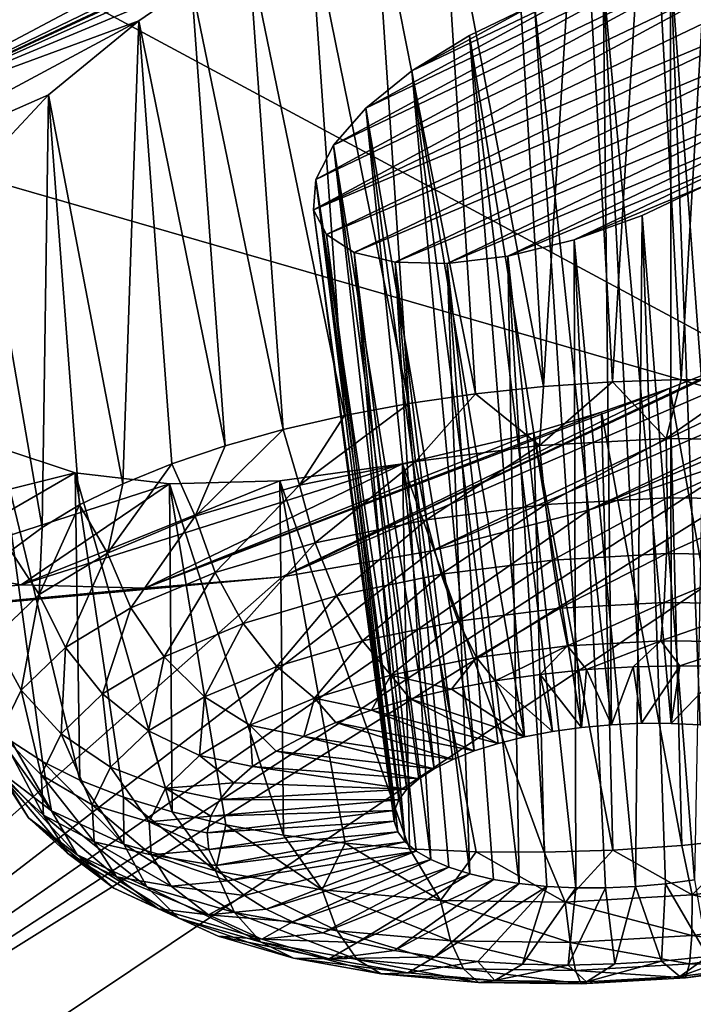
# Model space of a CAD drawing. Header units: metres. Extents: x -92 to 264, y -100 to 50.
# Tile 237 of 256: x 246.72 to 248.18, y -7.46 to -5.32. Entities that reach past the tile are written whole.
import ezdxf

# ---------------------------------------------------------------- set-up
doc = ezdxf.new("R2010")
doc.units = ezdxf.units.M
doc.layers.add('solid_21062050_01', color=7, linetype='CONTINUOUS')

msp = doc.modelspace()

# ---------------------------------------------------------------- linework, layer by layer
at = {"layer": 'solid_21062050_01'}
for points in [[(242.088852, -2.716629, 193.6194), (240.403427, -3.865515, 196.812363), (248.659561, -6.250267, 195.935883)], [(242.088852, -2.716629, 193.6194), (248.659561, -6.250267, 195.935883), (250.305695, -4.88092, 192.130447)], [(243.070053, -5.566659, 152.7146), (246.135315, -3.604863, 151.072403), (247.534363, -4.755927, 154.27037)], [(240.403427, -3.865515, 196.812363), (246.688919, -7.569494, 199.602112), (248.659561, -6.250267, 195.935883)], [(246.349167, -5.555012, 154.952301), (248.482376, -4.425068, 154.367966), (248.823517, -4.357289, 154.509384)], [(247.487717, -5.021131, 154.752823), (246.349167, -5.555012, 154.952301), (248.823517, -4.357289, 154.509384)], [(246.546814, -5.36552, 154.722061), (248.482376, -4.425068, 154.367966), (246.349167, -5.555012, 154.952301)], [(246.546814, -5.36552, 154.722061), (248.124634, -4.526232, 154.281754), (248.482376, -4.425068, 154.367966)], [(246.792542, -5.175776, 154.530457), (248.124634, -4.526232, 154.281754), (246.546814, -5.36552, 154.722061)], [(248.085251, -4.788233, 154.760071), (248.234619, -4.746955, 154.796921), (248.155472, -6.104466, 154.363297)], [(248.234619, -4.746955, 154.796921), (248.303558, -6.105418, 154.387985), (248.155472, -6.104466, 154.363297)], [(247.410294, -4.81467, 154.289856), (243.070053, -5.566659, 152.7146), (247.534363, -4.755927, 154.27037)], [(247.934158, -4.83685, 154.736938), (248.085251, -4.788233, 154.760071), (248.005737, -6.109143, 154.353195)], [(248.085251, -4.788233, 154.760071), (248.155472, -6.104466, 154.363297), (248.005737, -6.109143, 154.353195)], [(247.410294, -4.81467, 154.289856), (247.082672, -4.990024, 154.383728), (243.070053, -5.566659, 152.7146)], [(247.783081, -4.892283, 154.727905), (247.934158, -4.83685, 154.736938), (247.856018, -6.119399, 154.357773)], [(247.934158, -4.83685, 154.736938), (248.005737, -6.109143, 154.353195), (247.856018, -6.119399, 154.357773)], [(247.633636, -4.953962, 154.733215), (247.783081, -4.892283, 154.727905), (247.856018, -6.119399, 154.357773)], [(247.487717, -5.021131, 154.752823), (247.633636, -4.953962, 154.733215), (247.707947, -6.135118, 154.377014)], [(247.633636, -4.953962, 154.733215), (247.856018, -6.119399, 154.357773), (247.707947, -6.135118, 154.377014)], [(247.082672, -4.990024, 154.383728), (246.792542, -5.175776, 154.530457), (243.070053, -5.566659, 152.7146)], [(247.347366, -5.092811, 154.786362), (246.349167, -5.555012, 154.952301), (247.487717, -5.021131, 154.752823)], [(247.347366, -5.092811, 154.786362), (247.487717, -5.021131, 154.752823), (247.563141, -6.156132, 154.41066)], [(247.487717, -5.021131, 154.752823), (247.707947, -6.135118, 154.377014), (247.563141, -6.156132, 154.41066)], [(247.214478, -5.167927, 154.83313), (246.349167, -5.555012, 154.952301), (247.347366, -5.092811, 154.786362)], [(247.214478, -5.167927, 154.83313), (247.347366, -5.092811, 154.786362), (247.423203, -6.182209, 154.458389)], [(247.347366, -5.092811, 154.786362), (247.563141, -6.156132, 154.41066), (247.423203, -6.182209, 154.458389)], [(246.792542, -5.175776, 154.530457), (246.546814, -5.36552, 154.722061), (243.070053, -5.566659, 152.7146)], [(247.090454, -5.245493, 154.892197), (246.349167, -5.555012, 154.952301), (247.214478, -5.167927, 154.83313)], [(247.090454, -5.245493, 154.892197), (247.214478, -5.167927, 154.83313), (247.289642, -6.213062, 154.519653)], [(247.214478, -5.167927, 154.83313), (247.423203, -6.182209, 154.458389), (247.289642, -6.213062, 154.519653)], [(248.265579, -5.179496, 155.674683), (247.360611, -5.669535, 155.946991), (247.399048, -5.594629, 155.825623)], [(248.379715, -5.181778, 155.770477), (247.360611, -5.669535, 155.946991), (248.265579, -5.179496, 155.674683)], [(248.265579, -5.179496, 155.674683), (247.399048, -5.594629, 155.825623), (248.131805, -5.196868, 155.602936)], [(248.265579, -5.179496, 155.674683), (248.131805, -5.196868, 155.602936), (248.256302, -6.861031, 155.125381)], [(248.379715, -5.181778, 155.770477), (247.355682, -5.73546, 156.076614), (247.360611, -5.669535, 155.946991)], [(248.468719, -5.202939, 155.884201), (247.355682, -5.73546, 156.076614), (248.379715, -5.181778, 155.770477)], [(248.131805, -5.196868, 155.602936), (247.399048, -5.594629, 155.825623), (247.469772, -5.514513, 155.719238)], [(248.131805, -5.196868, 155.602936), (247.469772, -5.514513, 155.719238), (247.985794, -5.233575, 155.560638)], [(248.131805, -5.196868, 155.602936), (247.985794, -5.233575, 155.560638), (248.133438, -6.851694, 155.082382)], [(248.131805, -5.196868, 155.602936), (248.133438, -6.851694, 155.082382), (248.196289, -6.854861, 155.100143)], [(248.131805, -5.196868, 155.602936), (248.196289, -6.854861, 155.100143), (248.256302, -6.861031, 155.125381)], [(248.468719, -5.202939, 155.884201), (248.528732, -5.241391, 156.009521), (247.355682, -5.73546, 156.076614)], [(247.355682, -5.73546, 156.076614), (248.528732, -5.241391, 156.009521), (247.384109, -5.78913, 156.207596)], [(248.557159, -5.295166, 156.14035), (247.384109, -5.78913, 156.207596), (248.528732, -5.241391, 156.009521)], [(247.985794, -5.233575, 155.560638), (247.469772, -5.514513, 155.719238), (247.569931, -5.433424, 155.634308)], [(247.985794, -5.233575, 155.560638), (247.569931, -5.433424, 155.634308), (247.836716, -5.287827, 155.551529)], [(247.985794, -5.233575, 155.560638), (247.836716, -5.287827, 155.551529), (248.003494, -6.854538, 155.070419)], [(247.985794, -5.233575, 155.560638), (248.003494, -6.854538, 155.070419), (248.068802, -6.851586, 155.072418)], [(247.985794, -5.233575, 155.560638), (248.068802, -6.851586, 155.072418), (248.133438, -6.851694, 155.082382)], [(246.976166, -5.324744, 154.962692), (246.349167, -5.555012, 154.952301), (247.090454, -5.245493, 154.892197)], [(246.976166, -5.324744, 154.962692), (247.090454, -5.245493, 154.892197), (247.16394, -6.248355, 154.593781)], [(247.090454, -5.245493, 154.892197), (247.289642, -6.213062, 154.519653), (247.16394, -6.248355, 154.593781)], [(247.444305, -5.827806, 156.33316), (247.384109, -5.78913, 156.207596), (248.557159, -5.295166, 156.14035)], [(247.444305, -5.827806, 156.33316), (248.557159, -5.295166, 156.14035), (248.552216, -5.36171, 156.270187)], [(247.836716, -5.287827, 155.551529), (247.569931, -5.433424, 155.634308), (247.694748, -5.356087, 155.576813)], [(247.836716, -5.287827, 155.551529), (247.694748, -5.356087, 155.576813), (247.938629, -6.860501, 155.076401)], [(247.836716, -5.287827, 155.551529), (247.938629, -6.860501, 155.076401), (248.003494, -6.854538, 155.070419)], [(246.976166, -5.324744, 154.962692), (246.203461, -5.739094, 155.213135), (246.349167, -5.555012, 154.952301)], [(246.779831, -5.48537, 155.134277), (246.203461, -5.739094, 155.213135), (246.976166, -5.324744, 154.962692)], [(246.779831, -5.48537, 155.134277), (246.976166, -5.324744, 154.962692), (246.941498, -6.330667, 154.777267)], [(246.976166, -5.324744, 154.962692), (247.04747, -6.2877, 154.679962), (246.941498, -6.330667, 154.777267)], [(246.976166, -5.324744, 154.962692), (247.16394, -6.248355, 154.593781), (247.04747, -6.2877, 154.679962)], [(247.444305, -5.827806, 156.33316), (248.552216, -5.36171, 156.270187), (247.533249, -5.849319, 156.446518)], [(247.533249, -5.849319, 156.446518), (248.552216, -5.36171, 156.270187), (248.51329, -5.437873, 156.392242)], [(247.694748, -5.356087, 155.576813), (247.569931, -5.433424, 155.634308), (247.814667, -6.881, 155.111832)], [(247.694748, -5.356087, 155.576813), (247.814667, -6.881, 155.111832), (247.875336, -6.869372, 155.090286)], [(247.694748, -5.356087, 155.576813), (247.875336, -6.869372, 155.090286), (247.938629, -6.860501, 155.076401)], [(247.569931, -5.433424, 155.634308), (247.469772, -5.514513, 155.719238), (247.705383, -6.911684, 155.176285)], [(247.569931, -5.433424, 155.634308), (247.705383, -6.911684, 155.176285), (247.757706, -6.895185, 155.140656)], [(247.569931, -5.433424, 155.634308), (247.757706, -6.895185, 155.140656), (247.814667, -6.881, 155.111832)], [(247.533249, -5.849319, 156.446518), (248.51329, -5.437873, 156.392242), (247.646484, -5.85224, 156.541428)], [(247.646484, -5.85224, 156.541428), (248.51329, -5.437873, 156.392242), (248.441238, -5.519651, 156.499344)], [(246.63028, -5.644539, 155.3405), (246.203461, -5.739094, 155.213135), (246.779831, -5.48537, 155.134277)], [(246.63028, -5.644539, 155.3405), (246.779831, -5.48537, 155.134277), (246.765594, -6.425547, 155.000824)], [(246.779831, -5.48537, 155.134277), (246.847198, -6.376784, 154.884613), (246.765594, -6.425547, 155.000824)], [(246.779831, -5.48537, 155.134277), (246.941498, -6.330667, 154.777267), (246.847198, -6.376784, 154.884613)], [(247.469772, -5.514513, 155.719238), (247.399048, -5.594629, 155.825623), (247.618225, -6.950458, 155.26535)], [(247.469772, -5.514513, 155.719238), (247.618225, -6.950458, 155.26535), (247.65863, -6.930213, 155.218079)], [(247.469772, -5.514513, 155.719238), (247.65863, -6.930213, 155.218079), (247.705383, -6.911684, 155.176285)], [(247.646484, -5.85224, 156.541428), (248.441238, -5.519651, 156.499344), (247.778473, -5.835974, 156.612411)], [(247.778473, -5.835974, 156.612411), (248.441238, -5.519651, 156.499344), (248.339172, -5.602198, 156.584351)], [(247.287811, -6.533426, 157.670059), (249.561676, -5.550139, 157.493057), (247.612885, -6.476591, 157.808426)], [(248.425369, -5.998689, 157.468063), (249.561676, -5.550139, 157.493057), (247.287811, -6.533426, 157.670059)], [(247.612885, -6.476591, 157.808426), (249.561676, -5.550139, 157.493057), (249.29982, -5.751214, 157.684418)], [(247.399048, -5.594629, 155.825623), (247.360611, -5.669535, 155.946991), (247.559113, -6.994683, 155.372986)], [(247.399048, -5.594629, 155.825623), (247.559113, -6.994683, 155.372986), (247.584854, -6.972071, 155.317276)], [(247.399048, -5.594629, 155.825623), (247.584854, -6.972071, 155.317276), (247.618225, -6.950458, 155.26535)], [(247.778473, -5.835974, 156.612411), (248.339172, -5.602198, 156.584351), (247.922485, -5.800743, 156.654755)], [(247.922485, -5.800743, 156.654755), (248.339172, -5.602198, 156.584351), (248.212738, -5.680118, 156.640961)], [(246.63028, -5.644539, 155.3405), (246.765594, -6.425547, 155.000824), (246.697586, -6.47642, 155.124634)], [(247.360611, -5.669535, 155.946991), (247.355682, -5.73546, 156.076614), (247.532059, -7.041346, 155.491837)], [(247.360611, -5.669535, 155.946991), (247.532059, -7.041346, 155.491837), (247.541412, -7.017907, 155.431503)], [(247.360611, -5.669535, 155.946991), (247.541412, -7.017907, 155.431503), (247.559113, -6.994683, 155.372986)], [(247.922485, -5.800743, 156.654755), (248.212738, -5.680118, 156.640961), (248.070419, -5.747833, 156.664871)], [(248.070419, -5.747833, 156.664871), (248.212738, -5.680118, 156.640961), (248.184341, -7.191531, 155.985123)], [(247.355682, -5.73546, 156.076614), (247.53894, -7.087269, 155.613831), (247.531235, -7.064599, 155.552963)], [(247.355682, -5.73546, 156.076614), (247.384109, -5.78913, 156.207596), (247.53894, -7.087269, 155.613831)], [(247.355682, -5.73546, 156.076614), (247.531235, -7.064599, 155.552963), (247.532059, -7.041346, 155.491837)], [(247.612885, -6.476591, 157.808426), (249.29982, -5.751214, 157.684418), (247.955658, -6.387681, 157.897156)], [(247.922485, -5.800743, 156.654755), (248.070419, -5.747833, 156.664871), (248.056183, -7.206365, 156.00499)], [(247.955658, -6.387681, 157.897156), (249.29982, -5.751214, 157.684418), (248.995804, -5.942717, 157.824844)], [(248.070419, -5.747833, 156.664871), (248.121048, -7.200402, 155.999008), (248.056183, -7.206365, 156.00499)], [(248.070419, -5.747833, 156.664871), (248.184341, -7.191531, 155.985123), (248.121048, -7.200402, 155.999008)], [(247.384109, -5.78913, 156.207596), (247.555054, -7.108968, 155.673401), (247.53894, -7.087269, 155.613831)], [(247.444305, -5.827806, 156.33316), (247.555054, -7.108968, 155.673401), (247.384109, -5.78913, 156.207596)], [(247.778473, -5.835974, 156.612411), (247.922485, -5.800743, 156.654755), (247.926239, -7.209208, 155.993027)], [(247.922485, -5.800743, 156.654755), (248.056183, -7.206365, 156.00499), (247.990875, -7.209317, 156.002991)], [(247.922485, -5.800743, 156.654755), (247.990875, -7.209317, 156.002991), (247.926239, -7.209208, 155.993027)], [(247.444305, -5.827806, 156.33316), (247.579285, -7.129324, 155.730637), (247.555054, -7.108968, 155.673401)], [(247.444305, -5.827806, 156.33316), (247.611221, -7.147986, 155.784576), (247.579285, -7.129324, 155.730637)], [(247.444305, -5.827806, 156.33316), (247.533249, -5.849319, 156.446518), (247.611221, -7.147986, 155.784576)], [(247.646484, -5.85224, 156.541428), (247.778473, -5.835974, 156.612411), (247.80336, -7.199872, 155.950027)], [(247.778473, -5.835974, 156.612411), (247.926239, -7.209208, 155.993027), (247.863388, -7.206042, 155.975266)], [(247.778473, -5.835974, 156.612411), (247.863388, -7.206042, 155.975266), (247.80336, -7.199872, 155.950027)], [(247.533249, -5.849319, 156.446518), (247.695923, -7.17899, 155.878937), (247.65033, -7.164637, 155.83429)], [(247.533249, -5.849319, 156.446518), (247.646484, -5.85224, 156.541428), (247.695923, -7.17899, 155.878937)], [(247.533249, -5.849319, 156.446518), (247.65033, -7.164637, 155.83429), (247.611221, -7.147986, 155.784576)], [(247.646484, -5.85224, 156.541428), (247.80336, -7.199872, 155.950027), (247.747223, -7.190803, 155.917725)], [(247.646484, -5.85224, 156.541428), (247.747223, -7.190803, 155.917725), (247.695923, -7.17899, 155.878937)], [(247.955658, -6.387681, 157.897156), (248.995804, -5.942717, 157.824844), (248.308441, -6.267312, 157.931992)], [(248.425369, -5.998689, 157.468063), (247.287811, -6.533426, 157.670059), (248.279022, -6.064087, 157.484177)], [(248.279022, -6.064087, 157.484177), (247.287811, -6.533426, 157.670059), (248.130707, -6.123103, 157.486237)], [(248.279022, -6.064087, 157.484177), (248.130707, -6.123103, 157.486237), (248.30484, -7.101352, 157.011398)], [(248.66011, -6.117303, 157.908325), (249.704224, -7.360948, 161.505325), (245.568237, -8.051035, 159.61586)], [(248.308441, -6.267312, 157.931992), (248.66011, -6.117303, 157.908325), (245.568237, -8.051035, 159.61586)], [(247.847092, -6.247821, 154.338318), (247.707947, -6.135118, 154.377014), (247.856018, -6.119399, 154.357773)], [(247.847092, -6.247821, 154.338318), (247.856018, -6.119399, 154.357773), (248.005737, -6.109143, 154.353195)], [(248.122849, -6.232146, 154.338333), (247.847092, -6.247821, 154.338318), (248.005737, -6.109143, 154.353195)], [(248.122849, -6.232146, 154.338333), (248.005737, -6.109143, 154.353195), (248.155472, -6.104466, 154.363297)], [(248.122849, -6.232146, 154.338333), (248.155472, -6.104466, 154.363297), (248.303558, -6.105418, 154.387985)], [(248.394379, -6.235839, 154.388733), (248.122849, -6.232146, 154.338333), (248.303558, -6.105418, 154.387985)], [(248.130707, -6.123103, 157.486237), (247.287811, -6.533426, 157.670059), (246.989243, -6.557965, 157.4879)], [(248.130707, -6.123103, 157.486237), (246.989243, -6.557965, 157.4879), (247.982254, -6.175203, 157.474579)], [(247.577728, -6.282263, 154.388687), (247.563141, -6.156132, 154.41066), (247.707947, -6.135118, 154.377014)], [(247.847092, -6.247821, 154.338318), (247.577728, -6.282263, 154.388687), (247.707947, -6.135118, 154.377014)], [(248.130707, -6.123103, 157.486237), (247.982254, -6.175203, 157.474579), (248.156769, -7.117072, 157.03064)], [(248.130707, -6.123103, 157.486237), (248.156769, -7.117072, 157.03064), (248.30484, -7.101352, 157.011398)], [(247.325089, -6.334148, 154.487518), (247.423203, -6.182209, 154.458389), (247.563141, -6.156132, 154.41066)], [(247.577728, -6.282263, 154.388687), (247.325089, -6.334148, 154.487518), (247.563141, -6.156132, 154.41066)], [(247.982254, -6.175203, 157.474579), (246.989243, -6.557965, 157.4879), (247.835037, -6.220109, 157.449692)], [(247.325089, -6.334148, 154.487518), (247.289642, -6.213062, 154.519653), (247.423203, -6.182209, 154.458389)], [(247.982254, -6.175203, 157.474579), (247.835037, -6.220109, 157.449692), (248.00705, -7.127327, 157.035217)], [(247.982254, -6.175203, 157.474579), (248.00705, -7.127327, 157.035217), (248.156769, -7.117072, 157.03064)], [(247.835037, -6.220109, 157.449692), (246.989243, -6.557965, 157.4879), (247.549332, -6.287557, 157.362473)], [(247.098877, -6.401482, 154.630981), (247.16394, -6.248355, 154.593781), (247.289642, -6.213062, 154.519653)], [(247.325089, -6.334148, 154.487518), (247.098877, -6.401482, 154.630981), (247.289642, -6.213062, 154.519653)], [(247.835037, -6.220109, 157.449692), (247.549332, -6.287557, 157.362473), (247.85733, -7.132004, 157.025116)], [(247.835037, -6.220109, 157.449692), (247.85733, -7.132004, 157.025116), (248.00705, -7.127327, 157.035217)], [(248.659561, -6.250267, 195.935883), (246.688919, -7.569494, 199.602112), (254.386642, -10.586744, 199.418427)], [(247.098877, -6.401482, 154.630981), (247.04747, -6.2877, 154.679962), (247.16394, -6.248355, 154.593781)], [(247.601593, -6.409146, 154.398773), (247.577728, -6.282263, 154.388687), (247.847092, -6.247821, 154.338318)], [(247.601593, -6.409146, 154.398773), (247.847092, -6.247821, 154.338318), (247.860016, -6.376105, 154.350449)], [(247.860016, -6.376105, 154.350449), (247.847092, -6.247821, 154.338318), (248.122849, -6.232146, 154.338333)], [(247.860016, -6.376105, 154.350449), (248.122849, -6.232146, 154.338333), (248.124557, -6.361067, 154.350464)], [(248.124557, -6.361067, 154.350464), (248.122849, -6.232146, 154.338333), (248.394379, -6.235839, 154.388733)], [(248.124557, -6.361067, 154.350464), (248.394379, -6.235839, 154.388733), (248.38504, -6.36461, 154.398819)], [(247.955658, -6.387681, 157.897156), (248.308441, -6.267312, 157.931992), (245.568237, -8.051035, 159.61586)], [(246.837311, -6.30676, 156.847092), (246.302933, -6.440192, 156.71756), (246.67337, -6.253037, 156.610809)], [(246.67337, -6.253037, 156.610809), (246.766251, -6.934638, 156.341843), (246.847977, -6.975257, 156.46106)], [(246.837311, -6.30676, 156.847092), (246.67337, -6.253037, 156.610809), (246.847977, -6.975257, 156.46106)], [(246.67337, -6.253037, 156.610809), (246.69812, -6.890553, 156.215515), (246.766251, -6.934638, 156.341843)], [(247.549332, -6.287557, 157.362473), (246.989243, -6.557965, 157.4879), (246.720367, -6.550222, 157.263885)], [(247.549332, -6.287557, 157.362473), (246.720367, -6.550222, 157.263885), (247.282608, -6.32457, 157.229385)], [(246.907822, -6.481677, 154.813599), (246.941498, -6.330667, 154.777267), (247.04747, -6.2877, 154.679962)], [(247.098877, -6.401482, 154.630981), (246.907822, -6.481677, 154.813599), (247.04747, -6.2877, 154.679962)], [(247.549332, -6.287557, 157.362473), (247.282608, -6.32457, 157.229385), (247.564392, -7.124482, 156.961426)], [(247.359222, -6.458922, 154.493576), (247.325089, -6.334148, 154.487518), (247.577728, -6.282263, 154.388687)], [(247.359222, -6.458922, 154.493576), (247.577728, -6.282263, 154.388687), (247.601593, -6.409146, 154.398773)], [(247.549332, -6.287557, 157.362473), (247.709229, -7.131052, 157.000427), (247.85733, -7.132004, 157.025116)], [(247.549332, -6.287557, 157.362473), (247.564392, -7.124482, 156.961426), (247.709229, -7.131052, 157.000427)], [(246.837311, -6.30676, 156.847092), (246.486908, -6.510192, 157.002045), (246.302933, -6.440192, 156.71756)], [(247.042786, -6.330906, 157.055649), (246.486908, -6.510192, 157.002045), (246.837311, -6.30676, 156.847092)], [(246.837311, -6.30676, 156.847092), (246.942383, -7.011964, 156.571884), (247.048447, -7.044358, 156.673096)], [(247.042786, -6.330906, 157.055649), (246.837311, -6.30676, 156.847092), (247.048447, -7.044358, 156.673096)], [(246.837311, -6.30676, 156.847092), (246.847977, -6.975257, 156.46106), (246.942383, -7.011964, 156.571884)], [(247.042786, -6.330906, 157.055649), (246.720367, -6.550222, 157.263885), (246.486908, -6.510192, 157.002045)], [(247.282608, -6.32457, 157.229385), (246.720367, -6.550222, 157.263885), (247.042786, -6.330906, 157.055649)], [(246.907822, -6.481677, 154.813599), (246.847198, -6.376784, 154.884613), (246.941498, -6.330667, 154.777267)], [(247.282608, -6.32457, 157.229385), (247.042786, -6.330906, 157.055649), (247.290787, -7.094835, 156.842346)], [(247.042786, -6.330906, 157.055649), (247.165009, -7.072083, 156.76358), (247.290787, -7.094835, 156.842346)], [(247.042786, -6.330906, 157.055649), (247.048447, -7.044358, 156.673096), (247.165009, -7.072083, 156.76358)], [(247.142212, -6.523519, 154.63121), (247.098877, -6.401482, 154.630981), (247.325089, -6.334148, 154.487518)], [(247.142212, -6.523519, 154.63121), (247.325089, -6.334148, 154.487518), (247.359222, -6.458922, 154.493576)], [(247.282608, -6.32457, 157.229385), (247.424393, -7.112365, 156.908539), (247.564392, -7.124482, 156.961426)], [(247.282608, -6.32457, 157.229385), (247.290787, -7.094835, 156.842346), (247.424393, -7.112365, 156.908539)], [(246.759232, -6.571652, 155.02832), (246.765594, -6.425547, 155.000824), (246.847198, -6.376784, 154.884613)], [(246.907822, -6.481677, 154.813599), (246.759232, -6.571652, 155.02832), (246.847198, -6.376784, 154.884613)], [(247.601593, -6.409146, 154.398773), (247.860016, -6.376105, 154.350449), (247.633087, -6.527652, 154.44043)], [(247.860016, -6.376105, 154.350449), (247.875229, -6.496693, 154.395142), (247.633087, -6.527652, 154.44043)], [(247.860016, -6.376105, 154.350449), (248.124557, -6.361067, 154.350464), (247.875229, -6.496693, 154.395142)], [(248.124557, -6.361067, 154.350464), (248.123093, -6.482602, 154.395157), (247.875229, -6.496693, 154.395142)], [(248.124557, -6.361067, 154.350464), (248.38504, -6.36461, 154.398819), (248.123093, -6.482602, 154.395157)], [(248.38504, -6.36461, 154.398819), (248.367172, -6.485922, 154.44046), (248.123093, -6.482602, 154.395157)], [(247.612885, -6.476591, 157.808426), (247.955658, -6.387681, 157.897156), (245.568237, -8.051035, 159.61586)], [(246.958908, -6.600454, 154.806396), (246.907822, -6.481677, 154.813599), (247.098877, -6.401482, 154.630981)], [(246.958908, -6.600454, 154.806396), (247.098877, -6.401482, 154.630981), (247.142212, -6.523519, 154.63121)], [(247.359222, -6.458922, 154.493576), (247.601593, -6.409146, 154.398773), (247.405991, -6.574291, 154.529251)], [(247.601593, -6.409146, 154.398773), (247.633087, -6.527652, 154.44043), (247.405991, -6.574291, 154.529251)], [(246.759232, -6.571652, 155.02832), (246.697586, -6.47642, 155.124634), (246.765594, -6.425547, 155.000824)], [(247.142212, -6.523519, 154.63121), (247.359222, -6.458922, 154.493576), (247.202667, -6.634817, 154.658218)], [(247.359222, -6.458922, 154.493576), (247.405991, -6.574291, 154.529251), (247.202667, -6.634817, 154.658218)], [(247.287811, -6.533426, 157.670059), (247.612885, -6.476591, 157.808426), (245.568237, -8.051035, 159.61586)], [(246.759232, -6.571652, 155.02832), (246.658813, -6.667948, 155.266922), (246.697586, -6.47642, 155.124634)], [(246.81636, -6.686771, 155.012405), (246.759232, -6.571652, 155.02832), (246.907822, -6.481677, 154.813599)], [(246.81636, -6.686771, 155.012405), (246.907822, -6.481677, 154.813599), (246.958908, -6.600454, 154.806396)], [(247.875229, -6.496693, 154.395142), (248.123093, -6.482602, 154.395157), (247.891724, -6.601496, 154.469406)], [(248.123093, -6.482602, 154.395157), (248.118576, -6.5886, 154.469421), (247.891724, -6.601496, 154.469406)], [(248.123093, -6.482602, 154.395157), (248.367172, -6.485922, 154.44046), (248.118576, -6.5886, 154.469421)], [(247.633087, -6.527652, 154.44043), (247.875229, -6.496693, 154.395142), (247.67012, -6.62983, 154.510849)], [(247.875229, -6.496693, 154.395142), (247.891724, -6.601496, 154.469406), (247.67012, -6.62983, 154.510849)], [(248.367172, -6.485922, 154.44046), (248.341965, -6.591639, 154.51088), (248.118576, -6.5886, 154.469421)], [(246.486908, -6.510192, 157.002045), (246.720367, -6.550222, 157.263885), (244.470627, -6.791366, 156.116669)], [(246.958908, -6.600454, 154.806396), (247.142212, -6.523519, 154.63121), (247.030914, -6.706903, 154.822357)], [(247.142212, -6.523519, 154.63121), (247.202667, -6.634817, 154.658218), (247.030914, -6.706903, 154.822357)], [(247.405991, -6.574291, 154.529251), (247.633087, -6.527652, 154.44043), (247.462265, -6.672515, 154.592148)], [(247.633087, -6.527652, 154.44043), (247.67012, -6.62983, 154.510849), (247.462265, -6.672515, 154.592148)], [(247.287811, -6.533426, 157.670059), (245.568237, -8.051035, 159.61586), (244.470627, -6.791366, 156.116669)], [(246.989243, -6.557965, 157.4879), (247.287811, -6.533426, 157.670059), (244.470627, -6.791366, 156.116669)], [(246.720367, -6.550222, 157.263885), (246.989243, -6.557965, 157.4879), (244.470627, -6.791366, 156.116669)], [(246.720032, -6.779154, 155.241302), (246.658813, -6.667948, 155.266922), (246.759232, -6.571652, 155.02832)], [(246.720032, -6.779154, 155.241302), (246.759232, -6.571652, 155.02832), (246.81636, -6.686771, 155.012405)], [(247.202667, -6.634817, 154.658218), (247.405991, -6.574291, 154.529251), (247.276184, -6.727909, 154.710175)], [(247.405991, -6.574291, 154.529251), (247.462265, -6.672515, 154.592148), (247.276184, -6.727909, 154.710175)], [(247.891724, -6.601496, 154.469406), (248.118576, -6.5886, 154.469421), (247.908386, -6.683483, 154.568253)], [(248.118576, -6.5886, 154.469421), (248.111298, -6.671949, 154.568268), (247.908386, -6.683483, 154.568253)], [(248.118576, -6.5886, 154.469421), (248.341965, -6.591639, 154.51088), (248.111298, -6.671949, 154.568268)], [(248.341965, -6.591639, 154.51088), (248.311096, -6.674667, 154.605347), (248.111298, -6.671949, 154.568268)], [(246.81636, -6.686771, 155.012405), (246.958908, -6.600454, 154.806396), (246.897354, -6.787781, 155.015381)], [(246.958908, -6.600454, 154.806396), (247.030914, -6.706903, 154.822357), (246.897354, -6.787781, 155.015381)], [(247.67012, -6.62983, 154.510849), (247.891724, -6.601496, 154.469406), (247.710175, -6.708827, 154.605316)], [(247.891724, -6.601496, 154.469406), (247.908386, -6.683483, 154.568253), (247.710175, -6.708827, 154.605316)], [(247.030914, -6.706903, 154.822357), (247.202667, -6.634817, 154.658218), (247.118988, -6.793884, 154.860413)], [(247.202667, -6.634817, 154.658218), (247.276184, -6.727909, 154.710175), (247.118988, -6.793884, 154.860413)], [(247.462265, -6.672515, 154.592148), (247.67012, -6.62983, 154.510849), (247.524277, -6.747005, 154.67804)], [(247.67012, -6.62983, 154.510849), (247.710175, -6.708827, 154.605316), (247.524277, -6.747005, 154.67804)], [(246.673645, -6.874051, 155.484314), (246.658813, -6.667948, 155.266922), (246.720032, -6.779154, 155.241302)], [(247.276184, -6.727909, 154.710175), (247.462265, -6.672515, 154.592148), (247.357834, -6.796551, 154.7836)], [(247.462265, -6.672515, 154.592148), (247.524277, -6.747005, 154.67804), (247.357834, -6.796551, 154.7836)], [(247.908386, -6.683483, 154.568253), (248.111298, -6.671949, 154.568268), (247.949387, -6.734921, 154.682938)], [(248.111298, -6.671949, 154.568268), (248.050964, -6.728639, 154.68161), (247.949387, -6.734921, 154.682938)], [(248.111298, -6.671949, 154.568268), (248.152313, -6.72642, 154.690933), (248.050964, -6.728639, 154.68161)], [(248.111298, -6.671949, 154.568268), (248.311096, -6.674667, 154.605347), (248.152313, -6.72642, 154.690933)], [(248.311096, -6.674667, 154.605347), (248.252121, -6.728293, 154.710815), (248.152313, -6.72642, 154.690933)], [(246.720032, -6.779154, 155.241302), (246.81636, -6.686771, 155.012405), (246.807098, -6.874341, 155.229858)], [(246.81636, -6.686771, 155.012405), (246.897354, -6.787781, 155.015381), (246.807098, -6.874341, 155.229858)], [(247.710175, -6.708827, 154.605316), (247.908386, -6.683483, 154.568253), (247.750549, -6.759307, 154.717392)], [(247.908386, -6.683483, 154.568253), (247.848816, -6.745186, 154.694916), (247.750549, -6.759307, 154.717392)], [(247.908386, -6.683483, 154.568253), (247.949387, -6.734921, 154.682938), (247.848816, -6.745186, 154.694916)], [(246.897354, -6.787781, 155.015381), (247.030914, -6.706903, 154.822357), (246.99675, -6.867905, 155.037064)], [(247.030914, -6.706903, 154.822357), (247.118988, -6.793884, 154.860413), (246.99675, -6.867905, 155.037064)], [(247.524277, -6.747005, 154.67804), (247.710175, -6.708827, 154.605316), (247.655807, -6.777105, 154.750076)], [(247.710175, -6.708827, 154.605316), (247.750549, -6.759307, 154.717392), (247.655807, -6.777105, 154.750076)], [(247.118988, -6.793884, 154.860413), (247.276184, -6.727909, 154.710175), (247.217239, -6.855561, 154.917969)], [(247.276184, -6.727909, 154.710175), (247.357834, -6.796551, 154.7836), (247.217239, -6.855561, 154.917969)], [(247.938629, -6.860501, 155.076401), (247.848816, -6.745186, 154.694916), (247.949387, -6.734921, 154.682938)], [(248.003494, -6.854538, 155.070419), (247.938629, -6.860501, 155.076401), (247.949387, -6.734921, 154.682938)], [(248.003494, -6.854538, 155.070419), (247.949387, -6.734921, 154.682938), (248.050964, -6.728639, 154.68161)], [(248.068802, -6.851586, 155.072418), (248.003494, -6.854538, 155.070419), (248.050964, -6.728639, 154.68161)], [(248.068802, -6.851586, 155.072418), (248.050964, -6.728639, 154.68161), (248.152313, -6.72642, 154.690933)], [(248.133438, -6.851694, 155.082382), (248.068802, -6.851586, 155.072418), (248.152313, -6.72642, 154.690933)], [(248.133438, -6.851694, 155.082382), (248.152313, -6.72642, 154.690933), (248.252121, -6.728293, 154.710815)], [(248.196289, -6.854861, 155.100143), (248.133438, -6.851694, 155.082382), (248.252121, -6.728293, 154.710815)], [(247.357834, -6.796551, 154.7836), (247.524277, -6.747005, 154.67804), (247.481613, -6.822795, 154.84433)], [(247.524277, -6.747005, 154.67804), (247.565781, -6.798357, 154.792572), (247.481613, -6.822795, 154.84433)], [(247.524277, -6.747005, 154.67804), (247.655807, -6.777105, 154.750076), (247.565781, -6.798357, 154.792572)], [(247.814667, -6.881, 155.111832), (247.655807, -6.777105, 154.750076), (247.750549, -6.759307, 154.717392)], [(247.875336, -6.869372, 155.090286), (247.750549, -6.759307, 154.717392), (247.848816, -6.745186, 154.694916)], [(247.875336, -6.869372, 155.090286), (247.814667, -6.881, 155.111832), (247.750549, -6.759307, 154.717392)], [(247.938629, -6.860501, 155.076401), (247.875336, -6.869372, 155.090286), (247.848816, -6.745186, 154.694916)], [(246.673645, -6.874051, 155.484314), (246.720032, -6.779154, 155.241302), (246.763626, -6.963258, 155.45755)], [(246.720032, -6.779154, 155.241302), (246.807098, -6.874341, 155.229858), (246.763626, -6.963258, 155.45755)], [(247.814667, -6.881, 155.111832), (247.565781, -6.798357, 154.792572), (247.655807, -6.777105, 154.750076)], [(246.807098, -6.874341, 155.229858), (246.897354, -6.787781, 155.015381), (246.914154, -6.947126, 155.233353)], [(246.897354, -6.787781, 155.015381), (246.99675, -6.867905, 155.037064), (246.914154, -6.947126, 155.233353)], [(246.99675, -6.867905, 155.037064), (247.118988, -6.793884, 154.860413), (247.10791, -6.921767, 155.075974)], [(247.118988, -6.793884, 154.860413), (247.217239, -6.855561, 154.917969), (247.10791, -6.921767, 155.075974)], [(247.217239, -6.855561, 154.917969), (247.357834, -6.796551, 154.7836), (247.334976, -6.879964, 154.972946)], [(247.357834, -6.796551, 154.7836), (247.404358, -6.850112, 154.904709), (247.334976, -6.879964, 154.972946)], [(247.357834, -6.796551, 154.7836), (247.481613, -6.822795, 154.84433), (247.404358, -6.850112, 154.904709)], [(247.757706, -6.895185, 155.140656), (247.481613, -6.822795, 154.84433), (247.565781, -6.798357, 154.792572)], [(247.814667, -6.881, 155.111832), (247.757706, -6.895185, 155.140656), (247.565781, -6.798357, 154.792572)], [(247.705383, -6.911684, 155.176285), (247.404358, -6.850112, 154.904709), (247.481613, -6.822795, 154.84433)], [(247.757706, -6.895185, 155.140656), (247.705383, -6.911684, 155.176285), (247.481613, -6.822795, 154.84433)], [(246.785873, -7.041706, 156.270401), (246.69812, -6.890553, 156.215515), (246.644333, -6.843484, 156.083481)], [(246.675232, -6.957406, 156.031799), (246.785873, -7.041706, 156.270401), (246.644333, -6.843484, 156.083481)], [(246.615997, -6.864604, 155.778488), (246.735779, -7.056845, 155.975082), (246.675232, -6.957406, 156.031799)], [(246.678955, -6.967815, 155.732071), (246.735779, -7.056845, 155.975082), (246.615997, -6.864604, 155.778488)], [(246.914154, -6.947126, 155.233353), (246.99675, -6.867905, 155.037064), (247.034027, -6.992625, 155.251541)], [(246.99675, -6.867905, 155.037064), (247.10791, -6.921767, 155.075974), (247.034027, -6.992625, 155.251541)], [(247.10791, -6.921767, 155.075974), (247.217239, -6.855561, 154.917969), (247.223236, -6.945747, 155.129471)], [(247.217239, -6.855561, 154.917969), (247.274338, -6.911977, 155.048172), (247.223236, -6.945747, 155.129471)], [(247.217239, -6.855561, 154.917969), (247.334976, -6.879964, 154.972946), (247.274338, -6.911977, 155.048172)], [(247.65863, -6.930213, 155.218079), (247.334976, -6.879964, 154.972946), (247.404358, -6.850112, 154.904709)], [(247.705383, -6.911684, 155.176285), (247.65863, -6.930213, 155.218079), (247.404358, -6.850112, 154.904709)], [(246.673645, -6.874051, 155.484314), (246.763626, -6.963258, 155.45755), (246.7686, -7.051114, 155.689697)], [(246.678955, -6.967815, 155.732071), (246.673645, -6.874051, 155.484314), (246.7686, -7.051114, 155.689697)], [(246.785873, -7.041706, 156.270401), (246.766251, -6.934638, 156.341843), (246.69812, -6.890553, 156.215515)], [(246.763626, -6.963258, 155.45755), (246.807098, -6.874341, 155.229858), (246.874359, -7.028504, 155.441742)], [(246.807098, -6.874341, 155.229858), (246.914154, -6.947126, 155.233353), (246.874359, -7.028504, 155.441742)], [(247.618225, -6.950458, 155.26535), (247.274338, -6.911977, 155.048172), (247.334976, -6.879964, 154.972946)], [(247.65863, -6.930213, 155.218079), (247.618225, -6.950458, 155.26535), (247.334976, -6.879964, 154.972946)], [(247.584854, -6.972071, 155.317276), (247.223236, -6.945747, 155.129471), (247.274338, -6.911977, 155.048172)], [(247.618225, -6.950458, 155.26535), (247.584854, -6.972071, 155.317276), (247.274338, -6.911977, 155.048172)], [(246.94368, -7.114263, 156.485153), (246.847977, -6.975257, 156.46106), (246.766251, -6.934638, 156.341843)], [(246.785873, -7.041706, 156.270401), (246.94368, -7.114263, 156.485153), (246.766251, -6.934638, 156.341843)], [(247.034027, -6.992625, 155.251541), (247.10791, -6.921767, 155.075974), (247.182281, -6.98085, 155.21579)], [(247.10791, -6.921767, 155.075974), (247.223236, -6.945747, 155.129471), (247.182281, -6.98085, 155.21579)], [(246.874359, -7.028504, 155.441742), (246.914154, -6.947126, 155.233353), (246.998444, -7.065412, 155.437927)], [(246.914154, -6.947126, 155.233353), (247.034027, -6.992625, 155.251541), (246.998444, -7.065412, 155.437927)], [(247.559113, -6.994683, 155.372986), (247.182281, -6.98085, 155.21579), (247.223236, -6.945747, 155.129471)], [(247.584854, -6.972071, 155.317276), (247.559113, -6.994683, 155.372986), (247.223236, -6.945747, 155.129471)], [(246.841934, -7.137717, 156.203995), (246.785873, -7.041706, 156.270401), (246.675232, -6.957406, 156.031799)], [(246.841934, -7.137717, 156.203995), (246.675232, -6.957406, 156.031799), (246.735779, -7.056845, 155.975082)], [(246.678955, -6.967815, 155.732071), (246.821854, -7.134532, 155.917389), (246.735779, -7.056845, 155.975082)], [(246.678955, -6.967815, 155.732071), (246.7686, -7.051114, 155.689697), (246.821854, -7.134532, 155.917389)], [(246.763626, -6.963258, 155.45755), (246.874359, -7.028504, 155.441742), (246.878922, -7.108911, 155.654205)], [(246.7686, -7.051114, 155.689697), (246.763626, -6.963258, 155.45755), (246.878922, -7.108911, 155.654205)], [(246.94368, -7.114263, 156.485153), (246.942383, -7.011964, 156.571884), (246.847977, -6.975257, 156.46106)], [(246.998444, -7.065412, 155.437927), (247.034027, -6.992625, 155.251541), (247.132767, -7.053277, 155.399155)], [(247.034027, -6.992625, 155.251541), (247.182281, -6.98085, 155.21579), (247.151993, -7.016844, 155.306061)], [(247.034027, -6.992625, 155.251541), (247.151993, -7.016844, 155.306061), (247.132767, -7.053277, 155.399155)], [(247.559113, -6.994683, 155.372986), (247.151993, -7.016844, 155.306061), (247.182281, -6.98085, 155.21579)], [(247.559113, -6.994683, 155.372986), (247.541412, -7.017907, 155.431503), (247.151993, -7.016844, 155.306061)], [(247.142593, -7.17229, 156.667786), (247.048447, -7.044358, 156.673096), (246.942383, -7.011964, 156.571884)], [(246.94368, -7.114263, 156.485153), (247.142593, -7.17229, 156.667786), (246.942383, -7.011964, 156.571884)], [(247.541412, -7.017907, 155.431503), (247.132767, -7.053277, 155.399155), (247.151993, -7.016844, 155.306061)], [(247.541412, -7.017907, 155.431503), (247.532059, -7.041346, 155.491837), (247.132767, -7.053277, 155.399155)], [(246.993317, -7.207325, 156.410019), (246.94368, -7.114263, 156.485153), (246.785873, -7.041706, 156.270401)], [(246.993317, -7.207325, 156.410019), (246.785873, -7.041706, 156.270401), (246.841934, -7.137717, 156.203995)], [(246.874359, -7.028504, 155.441742), (246.998444, -7.065412, 155.437927), (247.002518, -7.13733, 155.627975)], [(246.878922, -7.108911, 155.654205), (246.874359, -7.028504, 155.441742), (247.002518, -7.13733, 155.627975)], [(247.532059, -7.041346, 155.491837), (247.124847, -7.089691, 155.493866), (247.132767, -7.053277, 155.399155)], [(247.532059, -7.041346, 155.491837), (247.531235, -7.064599, 155.552963), (247.124847, -7.089691, 155.493866)], [(246.735779, -7.056845, 155.975082), (246.821854, -7.134532, 155.917389), (246.92131, -7.210308, 156.131882)], [(246.841934, -7.137717, 156.203995), (246.735779, -7.056845, 155.975082), (246.92131, -7.210308, 156.131882)], [(246.7686, -7.051114, 155.689697), (246.927658, -7.185257, 155.862595), (246.821854, -7.134532, 155.917389)], [(246.7686, -7.051114, 155.689697), (246.878922, -7.108911, 155.654205), (246.927658, -7.185257, 155.862595)], [(246.998444, -7.065412, 155.437927), (247.132767, -7.053277, 155.399155), (247.124847, -7.089691, 155.493866)], [(247.142593, -7.17229, 156.667786), (247.165009, -7.072083, 156.76358), (247.048447, -7.044358, 156.673096)], [(246.998444, -7.065412, 155.437927), (247.124847, -7.089691, 155.493866), (247.128311, -7.125627, 155.58905)], [(247.002518, -7.13733, 155.627975), (246.998444, -7.065412, 155.437927), (247.128311, -7.125627, 155.58905)], [(247.531235, -7.064599, 155.552963), (247.128311, -7.125627, 155.58905), (247.124847, -7.089691, 155.493866)], [(247.531235, -7.064599, 155.552963), (247.53894, -7.087269, 155.613831), (247.128311, -7.125627, 155.58905)], [(247.142593, -7.17229, 156.667786), (247.374939, -7.213556, 156.811279), (247.165009, -7.072083, 156.76358)], [(247.374939, -7.213556, 156.811279), (247.290787, -7.094835, 156.842346), (247.165009, -7.072083, 156.76358)], [(247.53894, -7.087269, 155.613831), (247.143127, -7.160634, 155.683472), (247.128311, -7.125627, 155.58905)], [(247.53894, -7.087269, 155.613831), (247.555054, -7.108968, 155.673401), (247.143127, -7.160634, 155.683472)], [(247.374939, -7.213556, 156.811279), (247.424393, -7.112365, 156.908539), (247.290787, -7.094835, 156.842346)], [(248.179108, -7.224495, 156.960541), (248.30484, -7.101352, 157.011398), (248.156769, -7.117072, 157.03064)], [(248.179108, -7.224495, 156.960541), (248.448486, -7.190053, 156.910172), (248.30484, -7.101352, 157.011398)], [(246.878922, -7.108911, 155.654205), (247.046097, -7.205616, 155.814362), (246.927658, -7.185257, 155.862595)], [(246.878922, -7.108911, 155.654205), (247.002518, -7.13733, 155.627975), (247.046097, -7.205616, 155.814362)], [(247.184143, -7.262993, 156.58522), (247.142593, -7.17229, 156.667786), (246.94368, -7.114263, 156.485153)], [(247.184143, -7.262993, 156.58522), (246.94368, -7.114263, 156.485153), (246.993317, -7.207325, 156.410019)], [(247.002518, -7.13733, 155.627975), (247.128311, -7.125627, 155.58905), (247.143127, -7.160634, 155.683472)], [(247.555054, -7.108968, 155.673401), (247.169113, -7.194271, 155.775955), (247.143127, -7.160634, 155.683472)], [(247.579285, -7.129324, 155.730637), (247.169113, -7.194271, 155.775955), (247.555054, -7.108968, 155.673401)], [(247.374939, -7.213556, 156.811279), (247.631821, -7.236477, 156.910126), (247.424393, -7.112365, 156.908539)], [(247.631821, -7.236477, 156.910126), (247.564392, -7.124482, 156.961426), (247.424393, -7.112365, 156.908539)], [(247.631821, -7.236477, 156.910126), (247.709229, -7.131052, 157.000427), (247.564392, -7.124482, 156.961426)], [(247.903366, -7.24017, 156.960526), (248.00705, -7.127327, 157.035217), (247.85733, -7.132004, 157.025116)], [(247.903366, -7.24017, 156.960526), (248.179108, -7.224495, 156.960541), (248.00705, -7.127327, 157.035217)], [(248.179108, -7.224495, 156.960541), (248.156769, -7.117072, 157.03064), (248.00705, -7.127327, 157.035217)], [(246.821854, -7.134532, 155.917389), (246.927658, -7.185257, 155.862595), (247.018677, -7.254608, 156.058899)], [(246.92131, -7.210308, 156.131882), (246.821854, -7.134532, 155.917389), (247.018677, -7.254608, 156.058899)], [(246.841934, -7.137717, 156.203995), (246.92131, -7.210308, 156.131882), (247.063156, -7.275529, 156.324921)], [(246.993317, -7.207325, 156.410019), (246.841934, -7.137717, 156.203995), (247.063156, -7.275529, 156.324921)], [(247.002518, -7.13733, 155.627975), (247.169113, -7.194271, 155.775955), (247.046097, -7.205616, 155.814362)], [(247.002518, -7.13733, 155.627975), (247.143127, -7.160634, 155.683472), (247.169113, -7.194271, 155.775955)], [(247.579285, -7.129324, 155.730637), (247.205948, -7.226116, 155.865356), (247.169113, -7.194271, 155.775955)], [(247.579285, -7.129324, 155.730637), (247.253143, -7.255768, 155.950531), (247.205948, -7.226116, 155.865356)], [(247.579285, -7.129324, 155.730637), (247.611221, -7.147986, 155.784576), (247.253143, -7.255768, 155.950531)], [(247.611221, -7.147986, 155.784576), (247.310135, -7.282854, 156.030411), (247.253143, -7.255768, 155.950531)], [(247.611221, -7.147986, 155.784576), (247.65033, -7.164637, 155.83429), (247.310135, -7.282854, 156.030411)], [(247.631821, -7.236477, 156.910126), (247.903366, -7.24017, 156.960526), (247.709229, -7.131052, 157.000427)], [(247.903366, -7.24017, 156.960526), (247.85733, -7.132004, 157.025116), (247.709229, -7.131052, 157.000427)], [(247.65033, -7.164637, 155.83429), (247.376175, -7.307034, 156.103989), (247.310135, -7.282854, 156.030411)], [(247.65033, -7.164637, 155.83429), (247.695923, -7.17899, 155.878937), (247.376175, -7.307034, 156.103989)], [(246.927658, -7.185257, 155.862595), (247.046097, -7.205616, 155.814362), (247.127518, -7.267646, 155.989944)], [(247.018677, -7.254608, 156.058899), (246.927658, -7.185257, 155.862595), (247.127518, -7.267646, 155.989944)], [(247.407059, -7.302583, 156.722885), (247.374939, -7.213556, 156.811279), (247.142593, -7.17229, 156.667786)], [(247.407059, -7.302583, 156.722885), (247.142593, -7.17229, 156.667786), (247.184143, -7.262993, 156.58522)], [(247.695923, -7.17899, 155.878937), (247.45047, -7.328002, 156.170349), (247.376175, -7.307034, 156.103989)], [(247.695923, -7.17899, 155.878937), (247.747223, -7.190803, 155.917725), (247.45047, -7.328002, 156.170349)], [(247.747223, -7.190803, 155.917725), (247.532043, -7.345497, 156.228638), (247.45047, -7.328002, 156.170349)], [(247.747223, -7.190803, 155.917725), (247.80336, -7.199872, 155.950027), (247.532043, -7.345497, 156.228638)], [(248.121048, -7.200402, 155.999008), (248.184341, -7.191531, 155.985123), (248.213272, -7.358276, 156.364334)], [(248.436951, -7.280035, 156.817764), (248.448486, -7.190053, 156.910172), (248.179108, -7.224495, 156.960541)], [(246.92131, -7.210308, 156.131882), (247.018677, -7.254608, 156.058899), (247.148499, -7.3143, 156.235565)], [(247.063156, -7.275529, 156.324921), (246.92131, -7.210308, 156.131882), (247.148499, -7.3143, 156.235565)], [(246.993317, -7.207325, 156.410019), (247.063156, -7.275529, 156.324921), (247.241943, -7.327689, 156.489075)], [(247.184143, -7.262993, 156.58522), (246.993317, -7.207325, 156.410019), (247.241943, -7.327689, 156.489075)], [(247.046097, -7.205616, 155.814362), (247.169113, -7.194271, 155.775955), (247.205948, -7.226116, 155.865356)], [(247.127518, -7.267646, 155.989944), (247.046097, -7.205616, 155.814362), (247.205948, -7.226116, 155.865356)], [(247.653488, -7.324571, 156.817719), (247.631821, -7.236477, 156.910126), (247.374939, -7.213556, 156.811279)], [(247.653488, -7.324571, 156.817719), (247.374939, -7.213556, 156.811279), (247.407059, -7.302583, 156.722885)], [(247.80336, -7.199872, 155.950027), (247.619919, -7.359297, 156.278152), (247.532043, -7.345497, 156.228638)], [(247.80336, -7.199872, 155.950027), (247.863388, -7.206042, 155.975266), (247.619919, -7.359297, 156.278152)], [(247.863388, -7.206042, 155.975266), (247.712936, -7.36923, 156.318253), (247.619919, -7.359297, 156.278152)], [(247.863388, -7.206042, 155.975266), (247.809982, -7.37517, 156.348434), (247.712936, -7.36923, 156.318253)], [(247.863388, -7.206042, 155.975266), (247.926239, -7.209208, 155.993027), (247.809982, -7.37517, 156.348434)], [(247.926239, -7.209208, 155.993027), (247.90979, -7.377042, 156.368317), (247.809982, -7.37517, 156.348434)], [(247.926239, -7.209208, 155.993027), (247.990875, -7.209317, 156.002991), (247.90979, -7.377042, 156.368317)], [(247.990875, -7.209317, 156.002991), (248.011124, -7.374824, 156.37764), (247.90979, -7.377042, 156.368317)], [(247.990875, -7.209317, 156.002991), (248.056183, -7.206365, 156.00499), (248.011124, -7.374824, 156.37764)], [(248.056183, -7.206365, 156.00499), (248.112717, -7.368542, 156.376312), (248.011124, -7.374824, 156.37764)], [(248.056183, -7.206365, 156.00499), (248.121048, -7.200402, 155.999008), (248.112717, -7.368542, 156.376312)], [(248.121048, -7.200402, 155.999008), (248.213272, -7.358276, 156.364334), (248.112717, -7.368542, 156.376312)], [(247.127518, -7.267646, 155.989944), (247.205948, -7.226116, 155.865356), (247.253143, -7.255768, 155.950531)], [(248.178528, -7.313076, 156.866089), (248.179108, -7.224495, 156.960541), (247.903366, -7.24017, 156.960526)], [(248.436951, -7.280035, 156.817764), (248.179108, -7.224495, 156.960541), (248.178528, -7.313076, 156.866089)], [(247.018677, -7.254608, 156.058899), (247.127518, -7.267646, 155.989944), (247.243637, -7.321036, 156.147949)], [(247.148499, -7.3143, 156.235565), (247.018677, -7.254608, 156.058899), (247.243637, -7.321036, 156.147949)], [(247.127518, -7.267646, 155.989944), (247.253143, -7.255768, 155.950531), (247.310135, -7.282854, 156.030411)], [(247.913986, -7.328115, 156.866074), (247.903366, -7.24017, 156.960526), (247.631821, -7.236477, 156.910126)], [(247.913986, -7.328115, 156.866074), (247.631821, -7.236477, 156.910126), (247.653488, -7.324571, 156.817719)], [(248.178528, -7.313076, 156.866089), (247.903366, -7.24017, 156.960526), (247.913986, -7.328115, 156.866074)], [(247.063156, -7.275529, 156.324921), (247.148499, -7.3143, 156.235565), (247.312134, -7.362037, 156.385818)], [(247.241943, -7.327689, 156.489075), (247.063156, -7.275529, 156.324921), (247.312134, -7.362037, 156.385818)], [(247.243637, -7.321036, 156.147949), (247.127518, -7.267646, 155.989944), (247.310135, -7.282854, 156.030411)], [(247.184143, -7.262993, 156.58522), (247.241943, -7.327689, 156.489075), (247.450806, -7.364783, 156.618073)], [(247.407059, -7.302583, 156.722885), (247.184143, -7.262993, 156.58522), (247.450806, -7.364783, 156.618073)], [(247.243637, -7.321036, 156.147949), (247.310135, -7.282854, 156.030411), (247.376175, -7.307034, 156.103989)], [(248.436951, -7.280035, 156.817764), (248.178528, -7.313076, 156.866089), (248.415802, -7.343657, 156.70697)], [(247.148499, -7.3143, 156.235565), (247.243637, -7.321036, 156.147949), (247.389984, -7.363734, 156.282349)], [(247.312134, -7.362037, 156.385818), (247.148499, -7.3143, 156.235565), (247.389984, -7.363734, 156.282349)], [(247.243637, -7.321036, 156.147949), (247.376175, -7.307034, 156.103989), (247.45047, -7.328002, 156.170349)], [(247.407059, -7.302583, 156.722885), (247.450806, -7.364783, 156.618073), (247.681717, -7.385386, 156.706924)], [(247.653488, -7.324571, 156.817719), (247.407059, -7.302583, 156.722885), (247.681717, -7.385386, 156.706924)], [(248.178528, -7.313076, 156.866089), (247.913986, -7.328115, 156.866074), (248.173676, -7.374616, 156.752243)], [(248.178528, -7.313076, 156.866089), (248.173676, -7.374616, 156.752243), (248.415802, -7.343657, 156.70697)], [(247.241943, -7.327689, 156.489075), (247.312134, -7.362037, 156.385818), (247.503296, -7.395987, 156.50386)], [(247.450806, -7.364783, 156.618073), (247.241943, -7.327689, 156.489075), (247.503296, -7.395987, 156.50386)], [(247.389984, -7.363734, 156.282349), (247.243637, -7.321036, 156.147949), (247.45047, -7.328002, 156.170349)], [(247.389984, -7.363734, 156.282349), (247.45047, -7.328002, 156.170349), (247.532043, -7.345497, 156.228638)], [(247.653488, -7.324571, 156.817719), (247.681717, -7.385386, 156.706924), (247.925797, -7.388707, 156.752228)], [(247.913986, -7.328115, 156.866074), (247.653488, -7.324571, 156.817719), (247.925797, -7.388707, 156.752228)], [(247.913986, -7.328115, 156.866074), (247.925797, -7.388707, 156.752228), (248.173676, -7.374616, 156.752243)], [(246.355408, -9.337086, 163.188324), (245.568237, -8.051035, 159.61586), (249.704224, -7.360948, 161.505325)], [(246.355408, -9.337086, 163.188324), (249.704224, -7.360948, 161.505325), (250.324326, -8.687154, 165.188995)], [(247.312134, -7.362037, 156.385818), (247.389984, -7.363734, 156.282349), (247.560974, -7.394099, 156.387924)], [(247.503296, -7.395987, 156.50386), (247.312134, -7.362037, 156.385818), (247.560974, -7.394099, 156.387924)], [(247.389984, -7.363734, 156.282349), (247.532043, -7.345497, 156.228638), (247.619919, -7.359297, 156.278152)], [(247.560974, -7.394099, 156.387924), (247.389984, -7.363734, 156.282349), (247.619919, -7.359297, 156.278152)], [(247.560974, -7.394099, 156.387924), (247.619919, -7.359297, 156.278152), (247.712936, -7.36923, 156.318253)], [(248.152695, -7.402148, 156.497757), (248.112717, -7.368542, 156.376312), (248.213272, -7.358276, 156.364334)], [(248.152695, -7.402148, 156.497757), (248.213272, -7.358276, 156.364334), (248.311539, -7.344155, 156.341858)], [(248.350906, -7.376805, 156.460693), (248.152695, -7.402148, 156.497757), (248.311539, -7.344155, 156.341858)], [(248.415802, -7.343657, 156.70697), (248.173676, -7.374616, 156.752243), (248.386475, -7.376651, 156.58522)], [(247.450806, -7.364783, 156.618073), (247.503296, -7.395987, 156.50386), (247.714615, -7.414843, 156.58519)], [(247.681717, -7.385386, 156.706924), (247.450806, -7.364783, 156.618073), (247.714615, -7.414843, 156.58519)], [(247.749985, -7.410964, 156.460663), (247.560974, -7.394099, 156.387924), (247.712936, -7.36923, 156.318253)], [(247.749985, -7.410964, 156.460663), (247.712936, -7.36923, 156.318253), (247.809982, -7.37517, 156.348434)], [(247.749985, -7.410964, 156.460663), (247.809982, -7.37517, 156.348434), (247.90979, -7.377042, 156.368317)], [(247.949783, -7.413682, 156.497757), (247.749985, -7.410964, 156.460663), (247.90979, -7.377042, 156.368317)], [(247.949783, -7.413682, 156.497757), (247.90979, -7.377042, 156.368317), (248.011124, -7.374824, 156.37764)], [(248.173676, -7.374616, 156.752243), (247.925797, -7.388707, 156.752228), (248.164856, -7.404986, 156.626663)], [(247.949783, -7.413682, 156.497757), (248.011124, -7.374824, 156.37764), (248.112717, -7.368542, 156.376312)], [(248.152695, -7.402148, 156.497757), (247.949783, -7.413682, 156.497757), (248.112717, -7.368542, 156.376312)], [(248.164856, -7.404986, 156.626663), (248.152695, -7.402148, 156.497757), (248.350906, -7.376805, 156.460693)], [(248.173676, -7.374616, 156.752243), (248.164856, -7.404986, 156.626663), (248.386475, -7.376651, 156.58522)], [(248.386475, -7.376651, 156.58522), (248.164856, -7.404986, 156.626663), (248.350906, -7.376805, 156.460693)], [(247.503296, -7.395987, 156.50386), (247.560974, -7.394099, 156.387924), (247.749985, -7.410964, 156.460663)], [(247.714615, -7.414843, 156.58519), (247.503296, -7.395987, 156.50386), (247.749985, -7.410964, 156.460663)], [(247.681717, -7.385386, 156.706924), (247.714615, -7.414843, 156.58519), (247.938004, -7.417881, 156.626648)], [(247.925797, -7.388707, 156.752228), (247.681717, -7.385386, 156.706924), (247.938004, -7.417881, 156.626648)], [(247.925797, -7.388707, 156.752228), (247.938004, -7.417881, 156.626648), (248.164856, -7.404986, 156.626663)], [(247.938004, -7.417881, 156.626648), (247.949783, -7.413682, 156.497757), (248.152695, -7.402148, 156.497757)], [(248.164856, -7.404986, 156.626663), (247.938004, -7.417881, 156.626648), (248.152695, -7.402148, 156.497757)], [(247.714615, -7.414843, 156.58519), (247.749985, -7.410964, 156.460663), (247.949783, -7.413682, 156.497757)], [(247.938004, -7.417881, 156.626648), (247.714615, -7.414843, 156.58519), (247.949783, -7.413682, 156.497757)]]:
    msp.add_3dface(points, dxfattribs=at)

doc.saveas('drawing.dxf')
